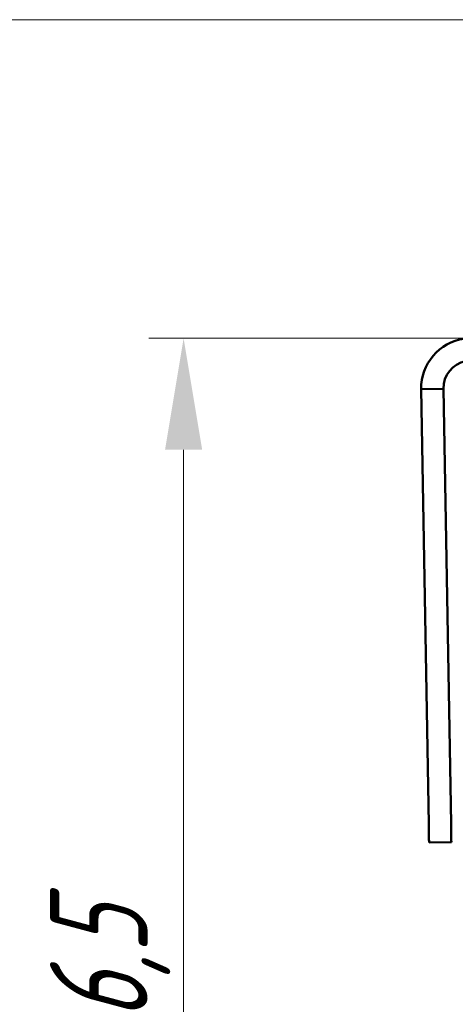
# Model space of a CAD drawing. Header units: millimetres. Extents: x 2171 to 2591, y 1134 to 1431.
# Tile 4 of 18: x 2245 to 2261, y 1336 to 1371. Entities that reach past the tile are written whole.
import ezdxf

# ---------------------------------------------------------------- set-up
doc = ezdxf.new("R2010")
doc.units = ezdxf.units.MM
doc.linetypes.add('ACAD_ISO12W100', pattern=[21, 12, -3, 0, -3, 0, -3])
doc.layers.add('main', color=5, linetype='Continuous', lineweight=50)
doc.layers.add('size', color=7, linetype='Continuous', lineweight=20)
doc.styles.add('GOST', font='GOST.shx', dxfattribs={"width": 0.8, "oblique": 15})
doc.dimstyles.new('GOST', dxfattribs={"dimscale": 0, "dimtxt": 3.5, "dimasz": 4, "dimexe": 1.25, "dimexo": 0, "dimtad": 1, "dimdec": 1, "dimrnd": 0.5, "dimtxsty": 'GOST', "dimcen": 5, "dimclrd": 256, "dimclre": 256, "dimclrt": 256, "dimadec": 1, "dimazin": 2, "dimtfac": 1, "dimtdec": 4, "dimtmove": 0, "dimatfit": 3, "dimfxl": 0, "dimtolj": 1, "dimtzin": 0, "dimlwd": -1, "dimlwe": -1, "dimarcsym": 0})

# ---------------------------------------------------------------- blocks, each defined once
blk = doc.blocks.new('*D212')
at = {"layer": 'Defpoints', "color": 0}
for p in [(2322.629, 1371.356), (2242.912, 1313.343), (2260.806, 1313.343)]:
    blk.add_point(p, dxfattribs=at)
at = {"layer": 'size', "ltscale": 5}
for p, q in [((2322.629, 1371.356), (2241.662, 1371.356)), ((2242.912, 1367.356), (2242.912, 1317.343)), ((2260.806, 1313.343), (2241.662, 1313.343))]:
    blk.add_line(p, q, dxfattribs=at)
at = {"layer": 'size'}
for points in [[(2243.579, 1367.356), (2242.246, 1367.356), (2242.912, 1371.356)], [(2242.246, 1317.343), (2243.579, 1317.343), (2242.912, 1313.343)]]:
    blk.add_solid(points, dxfattribs=at)
at = {"layer": 'size', "linetype": 'ByBlock', "insert": (2240.537, 1342.349), "char_height": 3.5, "attachment_point": 5, "rotation": 90, "style": 'GOST'}
blk.add_mtext('\\A1;58max', dxfattribs=at)
blk = doc.blocks.new('*D215')
at = {"layer": 'Defpoints', "color": 0}
for p in [(2261.143, 1359.922), (2250.912, 1313.343), (2260.806, 1313.343)]:
    blk.add_point(p, dxfattribs=at)
at = {"layer": 'size'}
for p, q in [((2261.143, 1359.922), (2249.662, 1359.922)), ((2250.912, 1355.922), (2250.912, 1317.343)), ((2260.806, 1313.343), (2249.662, 1313.343))]:
    blk.add_line(p, q, dxfattribs=at)
for points in [[(2251.579, 1355.922), (2250.246, 1355.922), (2250.912, 1359.922)], [(2250.246, 1317.343), (2251.579, 1317.343), (2250.912, 1313.343)]]:
    blk.add_solid(points, dxfattribs=at)
at = {"layer": 'size', "linetype": 'ByBlock', "insert": (2248.275, 1336.632), "char_height": 3.5, "attachment_point": 5, "rotation": 90, "style": 'GOST'}
blk.add_mtext('\\A1;46,5', dxfattribs=at)

msp = doc.modelspace()

# ---------------------------------------------------------------- linework, layer by layer
at = {"layer": 'main'}
for p, q in [((2260.237, 1358.107), (2259.438, 1358.093)), ((2259.71, 1342.486), (2259.438, 1358.093)), ((2260.51, 1342.5), (2260.237, 1358.107)), ((2260.521, 1341.848), (2259.721, 1341.834))]:
    msp.add_line(p, q, dxfattribs=at)
at = {"layer": 'main', "flags": 128}
for points in [[(2259.71, 1342.486), (2259.712, 1342.356), (2259.714, 1342.233), (2259.716, 1342.12), (2259.718, 1342.022), (2259.719, 1341.942), (2259.72, 1341.883), (2259.721, 1341.846), (2259.721, 1341.834)], [(2260.51, 1342.5), (2260.512, 1342.37), (2260.514, 1342.247), (2260.516, 1342.134), (2260.518, 1342.036), (2260.519, 1341.956), (2260.52, 1341.897), (2260.521, 1341.86), (2260.521, 1341.848)]]:
    msp.add_lwpolyline(points, dxfattribs=at)
at = {"layer": 'main'}
for radius, start in [(1.8, 98.112), (1, 101.8073)]:
    msp.add_arc((2261.237, 1358.125), radius, start, 181, dxfattribs=at)

# ---------------------------------------------------------------- dimensions: what is measured, and where the dimension line sits
at = {"layer": 'size', "linetype": 'ACAD_ISO12W100', "ltscale": 5}
dim = msp.add_linear_dim(base=(2242.912, 1313.343), p1=(2322.629, 1371.356), p2=(2260.806, 1313.343), angle=90, text='<>max', dimstyle='GOST', override={"dimscale": 1, "dimlfac": 1, "dimtxsty": 'GOST', "dimsah": 1, "dimtolj": 1}, dxfattribs=at)
dim.commit()
dim.dimension.update_dxf_attribs({"geometry": '*D212', "text_midpoint": (2240.537, 1342.349)})
at = {"layer": 'size'}
dim = msp.add_linear_dim(base=(2250.912, 1313.343), p1=(2261.143, 1359.922), p2=(2260.806, 1313.343), angle=90, dimstyle='GOST', override={"dimscale": 1, "dimasz": 4, "dimlfac": 1, "dimtxsty": 'GOST', "dimsah": 1, "dimtolj": 1}, dxfattribs=at)
dim.commit()
dim.dimension.update_dxf_attribs({"geometry": '*D215', "text_midpoint": (2248.275, 1336.632)})

doc.saveas('drawing.dxf')
